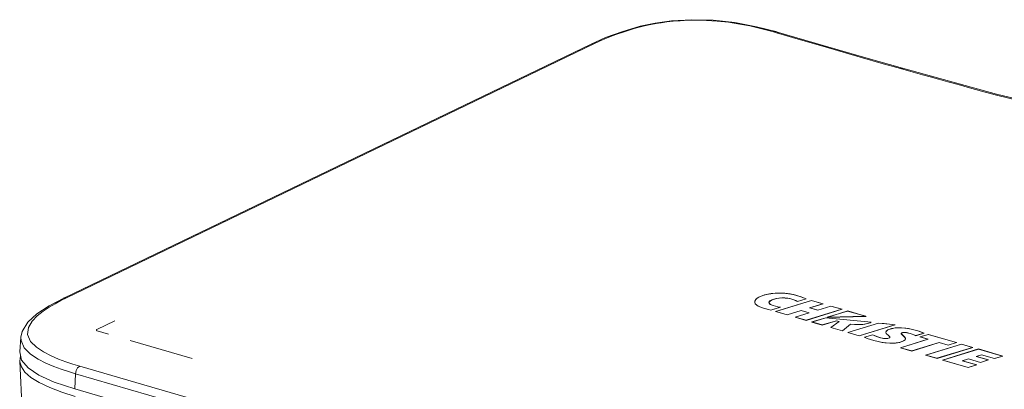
# Model space of a CAD drawing. Header units: millimetres. Extents: x 3925 to 5043, y -86 to 778.
# Tile 140 of 256: x 4501 to 4591, y 142 to 176. Entities that reach past the tile are written whole.
import ezdxf

# ---------------------------------------------------------------- set-up
doc = ezdxf.new("R2010")
doc.units = ezdxf.units.MM
doc.header["$LTSCALE"] = 46.255
for name, color, linetype in [('H30K-REAR-CODXF_CONTINUOUS_LINE', 7, 'CONTINUOUS'), ('H30K-TOP-COVDXF_CONTINUOUS_LINE', 7, 'CONTINUOUS'), ('METAL-NAMEPLDXF_CONTINUOUS_LINE', 7, 'CONTINUOUS')]:
    doc.layers.add(name, color=color, linetype=linetype)

msp = doc.modelspace()

# ---------------------------------------------------------------- linework, layer by layer
at = {"layer": 'H30K-REAR-CODXF_CONTINUOUS_LINE', "color": 7, "linetype": 'Continuous', "lineweight": 0}
for p, q in [((4501.0763, 145.5845), (4501.0306, 145.0829)), ((4502.6897, 109.0311), (4501.0305, 145.083))]:
    msp.add_line(p, q, dxfattribs=at)
for points in [[(4503.777, 142.6502), (4502.8041, 143.1094), (4502.0341, 143.5898), (4501.4857, 144.0811), (4501.1585, 144.5698), (4501.0336, 145.0345), (4501.0306, 145.0818)], [(4506.1003, 141.8484), (4504.8818, 142.2326), (4503.777, 142.6502)]]:
    msp.add_lwpolyline(points, dxfattribs=at)
at = {"layer": 'H30K-TOP-COVDXF_CONTINUOUS_LINE', "color": 7, "linetype": 'Continuous', "lineweight": 0}
for p, q in [((4560.7577, 176.2873), (4559.2751, 176.0794)), ((4559.3569, 176.0409), (4559.2751, 176.0794)), ((4570.1174, 175.2814), (4570.3185, 175.3045)), ((4570.3836, 175.204), (4570.1174, 175.2814)), ((4570.5849, 175.2269), (4570.3185, 175.3045)), ((4570.3836, 175.204), (4570.5847, 175.227)), ((4572.5817, 174.5625), (4570.3836, 175.204)), ((4554.7237, 174.7551), (4553.3835, 174.1584)), ((4553.3835, 174.1583), (4505.0553, 150.8715)), ((4553.6282, 174.1724), (4505.3, 150.8856)), ((4581.7567, 171.9222), (4581.9501, 171.9474)), ((4582.4807, 171.7188), (4581.7646, 171.9199)), ((4505.3, 150.8856), (4504.7928, 150.6334)), ((4568.7714, 150.9605), (4568.5243, 150.7874)), ((4569.3025, 151.1565), (4568.7714, 150.9605)), ((4569.8977, 151.2787), (4569.3025, 151.1565)), ((4570.5491, 151.3289), (4569.8977, 151.2787)), ((4571.2471, 151.2997), (4570.5491, 151.3289)), ((4571.9605, 151.1832), (4571.2471, 151.2997)), ((4572.6412, 150.9839), (4571.9605, 151.1832)), ((4572.3075, 150.5433), (4573.1245, 150.7899)), ((4573.1245, 150.7899), (4572.6412, 150.9839)), ((4568.3917, 150.5004), (4568.4469, 150.3405)), ((4569.7094, 150.4554), (4569.7115, 150.4092)), ((4569.7097, 150.4554), (4569.7168, 150.5026)), ((4569.7285, 150.3932), (4569.7097, 150.4554)), ((4569.72, 150.3822), (4569.7118, 150.4093)), ((4569.7168, 150.5026), (4569.7971, 150.5987)), ((4569.8634, 149.761), (4570.7589, 150.0369)), ((4573.5964, 150.6522), (4570.3084, 149.6395)), ((4570.7589, 150.0369), (4570.5197, 150.0777)), ((4573.4559, 149.9743), (4574.6628, 150.342)), ((4574.1791, 149.7639), (4573.4559, 149.9743)), ((4574.6628, 150.342), (4573.5964, 150.6522)), ((4575.3862, 150.1316), (4574.1791, 149.7639)), ((4576.4034, 149.8358), (4575.3862, 150.1316)), ((4570.3084, 149.6395), (4571.3757, 149.3291)), ((4571.3757, 149.3291), (4572.6601, 149.7236)), ((4573.3741, 149.5159), (4572.0983, 149.1189)), ((4572.0983, 149.1189), (4573.1099, 148.8247)), ((4572.6601, 149.7236), (4573.3741, 149.5159)), ((4573.1099, 148.8247), (4576.4034, 149.8358)), ((4574.9105, 149.0678), (4573.6284, 148.6728)), ((4579.0838, 148.6478), (4574.9105, 149.0678)), ((4576.9179, 149.6863), (4575.0065, 149.0974)), ((4575.0065, 149.0974), (4578.621, 149.191)), ((4578.621, 149.191), (4576.9179, 149.6863)), ((4508.0839, 147.9958), (4509.7166, 148.7825)), ((4573.6284, 148.6728), (4574.5825, 148.3953)), ((4574.5825, 148.3953), (4575.8884, 148.7834)), ((4576.1354, 148.7116), (4575.3712, 148.1659)), ((4575.3712, 148.1659), (4576.4401, 147.855)), ((4575.8884, 148.7834), (4576.1354, 148.7116)), ((4576.4401, 147.855), (4577.1797, 148.4814)), ((4579.7385, 148.5786), (4576.9287, 147.7129)), ((4577.9801, 147.4071), (4581.2683, 148.4198)), ((4578.8647, 148.5665), (4578.743, 148.5305)), ((4580.6058, 147.9454), (4580.9343, 148.0653)), ((4580.9343, 148.0653), (4581.3239, 148.1354)), ((4501.1225, 147.2847), (4501.0063, 145.9398)), ((4501.1225, 147.2847), (4501.1214, 147.2715)), ((4509.1541, 147.5584), (4508.1069, 147.8629)), ((4576.9287, 147.7129), (4577.9801, 147.4071)), ((4579.2192, 147.5033), (4578.4568, 147.2684)), ((4578.7069, 147.1686), (4578.4568, 147.2684)), ((4580.4084, 147.7291), (4580.4467, 147.8332)), ((4580.4429, 147.6325), (4580.4084, 147.7291)), ((4580.4467, 147.8332), (4580.6058, 147.9454)), ((4580.77, 147.3114), (4580.7199, 147.3666)), ((4580.7859, 147.2725), (4580.77, 147.3114)), ((4580.7887, 147.2264), (4580.7866, 147.2726)), ((4581.844, 147.5995), (4581.8462, 147.5533)), ((4581.8489, 147.6263), (4581.8445, 147.5995)), ((4581.8445, 147.5995), (4581.8523, 147.5698)), ((4581.8989, 147.6747), (4581.8489, 147.6263)), ((4582.2225, 147.1201), (4582.2085, 147.1513)), ((4583.161, 147.4162), (4583.9197, 147.65)), ((4584.3127, 147.5357), (4583.5403, 147.2977)), ((4583.5403, 147.2977), (4584.2775, 147.0833)), ((4583.6895, 147.7381), (4583.9197, 147.65)), ((4586.905, 146.7817), (4584.3127, 147.5357)), ((4502.5373, 146.3557), (4503.1918, 145.9224)), ((4516.8048, 145.3331), (4511.1341, 146.9824)), ((4584.2775, 147.0833), (4581.7449, 146.3128)), ((4581.7449, 146.3128), (4582.7965, 146.007)), ((4582.1969, 147.045), (4582.0414, 146.9305)), ((4582.2278, 147.1355), (4582.1969, 147.045)), ((4582.7965, 146.007), (4585.3125, 146.7823)), ((4587.3424, 146.6548), (4584.0534, 145.6414)), ((4585.1049, 145.3356), (4588.3934, 146.3484)), ((4585.3125, 146.7823), (4586.1329, 146.5437)), ((4586.1329, 146.5437), (4586.905, 146.7817)), ((4588.3934, 146.3484), (4587.3424, 146.6548)), ((4501.0066, 145.9398), (4501.1635, 145.1839)), ((4503.1918, 145.9224), (4503.8849, 145.5694)), ((4503.8849, 145.5694), (4504.5736, 145.2775)), ((4584.0534, 145.6414), (4585.1049, 145.3356)), ((4588.9086, 146.1993), (4585.6191, 145.1859)), ((4588.7273, 145.5136), (4589.1896, 145.6565)), ((4589.8269, 145.1938), (4588.7273, 145.5136)), ((4591.1446, 145.5489), (4588.9086, 146.1993)), ((4589.1896, 145.6565), (4590.3747, 145.3118)), ((4590.3747, 145.3118), (4591.1446, 145.5489)), ((4504.1327, 144.5955), (4504.822, 144.3409)), ((4504.5736, 145.2775), (4505.2399, 145.0314)), ((4506.5054, 144.6299), (4588.7304, 120.714)), ((4585.6191, 145.1859), (4587.9737, 144.5011)), ((4587.4526, 145.1228), (4587.985, 145.2858)), ((4588.7588, 144.7429), (4587.4526, 145.1228)), ((4587.9737, 144.5011), (4588.7588, 144.7429)), ((4587.985, 145.2858), (4589.0861, 144.9655)), ((4589.0861, 144.9655), (4589.8269, 145.1938)), ((4502.7564, 143.8008), (4504.1602, 143.1666)), ((4504.822, 144.3409), (4505.4829, 144.122)), ((4505.4829, 144.122), (4506.1235, 143.9279)), ((4506.1235, 143.9279), (4506.0688, 142.5319)), ((4506.1235, 143.9279), (4588.3486, 120.012)), ((4504.1602, 143.1666), (4506.0688, 142.5319)), ((4588.2939, 118.6159), (4506.0688, 142.5319))]:
    msp.add_line(p, q, dxfattribs=at)
for points in [[(4559.3569, 176.0409), (4558.7247, 175.9194), (4558.1674, 175.7953), (4557.6874, 175.6756), (4557.241, 175.5535), (4556.792, 175.4202), (4556.3276, 175.271), (4555.8424, 175.1029), (4555.3323, 174.9124), (4554.7943, 174.6961), (4554.2264, 174.4505), (4553.6282, 174.1724)], [(4559.275, 176.0793), (4557.9061, 175.7918), (4556.2911, 175.3313), (4554.7237, 174.7551)], [(4570.1174, 175.2814), (4569.5207, 175.4484), (4568.7983, 175.633), (4567.9602, 175.8222), (4567.0173, 176.0025), (4565.9859, 176.1588), (4564.9358, 176.2726), (4563.9655, 176.3357), (4563.0876, 176.3567), (4562.2892, 176.3452), (4561.5685, 176.3091), (4560.9217, 176.2556), (4560.3429, 176.1903), (4559.8242, 176.1178), (4559.3569, 176.0409)], [(4570.3185, 175.3045), (4568.5631, 175.7591), (4566.5809, 176.1331), (4564.59, 176.3511), (4562.6277, 176.4012), (4560.7577, 176.2873)], [(4581.9514, 171.947), (4578.5825, 172.9006), (4574.6647, 174.0358), (4570.5847, 175.227)], [(4581.7646, 171.9199), (4579.9591, 172.4277), (4578.2608, 172.9122), (4576.5105, 173.4172), (4574.6234, 173.9662), (4572.5817, 174.5625)], [(4553.6282, 174.1724), (4553.4119, 174.1702), (4553.3835, 174.1584)], [(4613.0185, 164.396), (4606.7176, 165.9525), (4598.9435, 167.5828), (4590.5473, 169.5672), (4581.95, 171.9474)], [(4612.8207, 164.372), (4611.7229, 164.6756), (4610.4809, 164.9995), (4609.0727, 165.3454), (4607.4653, 165.7175), (4605.6133, 166.1235), (4603.5092, 166.5663), (4601.2592, 167.0313), (4599.0406, 167.4948), (4596.9601, 167.9443), (4595.0519, 168.3762), (4593.3332, 168.7852), (4591.7996, 169.1674), (4590.4306, 169.5218), (4589.1968, 169.8507), (4588.0707, 170.1572), (4587.0378, 170.4423), (4586.097, 170.7041), (4585.2483, 170.9415), (4584.4817, 171.1565), (4583.7897, 171.3508), (4583.1429, 171.5327), (4582.4807, 171.7188)], [(4505.0555, 150.8716), (4503.7223, 150.1697), (4502.5765, 149.4112), (4501.7547, 148.6473), (4501.2456, 147.8164), (4501.1216, 147.2708)], [(4505.3, 150.8856), (4505.0836, 150.8834), (4505.0555, 150.8716)], [(4568.5243, 150.7874), (4568.3964, 150.5726), (4568.3917, 150.5004)], [(4569.7971, 150.5987), (4570.0702, 150.7359), (4570.4073, 150.8286), (4570.7874, 150.8758), (4571.1926, 150.8728), (4571.5976, 150.8162), (4571.9777, 150.709)], [(4504.7928, 150.6334), (4504.2631, 150.3505), (4503.7147, 150.0296), (4503.1596, 149.6622), (4502.6222, 149.2391), (4502.145, 148.7479), (4501.8042, 148.1739), (4501.7274, 147.5265), (4502.0033, 146.8912), (4502.5373, 146.3557)], [(4568.4469, 150.3405), (4568.7152, 150.1207), (4569.2074, 149.9289)], [(4569.2074, 149.9289), (4569.4263, 149.8675), (4569.6445, 149.8111), (4569.8634, 149.761)], [(4570.0851, 150.1873), (4569.849, 150.2833), (4569.7285, 150.3932)], [(4570.5197, 150.0777), (4570.3002, 150.1279), (4570.0851, 150.1873)], [(4571.9777, 150.709), (4572.1114, 150.6543), (4572.2216, 150.599), (4572.3075, 150.5433)], [(4578.743, 148.5305), (4578.2982, 148.451), (4577.7618, 148.4345), (4577.1797, 148.4814)], [(4579.0838, 148.6478), (4578.977, 148.6052), (4578.8647, 148.5665)], [(4581.2683, 148.4198), (4580.762, 148.4727), (4580.2518, 148.5255), (4579.7385, 148.5786)], [(4581.3239, 148.1354), (4581.7702, 148.15), (4582.2511, 148.109), (4582.7375, 148.0216), (4583.225, 147.8964)], [(4501.1214, 147.2715), (4501.1319, 146.9819), (4501.4285, 146.299)], [(4508.1069, 147.8629), (4508.1021, 147.8644), (4508.0974, 147.866), (4508.0929, 147.8676), (4508.0885, 147.8694), (4508.0844, 147.8712), (4508.0803, 147.8731), (4508.0765, 147.875), (4508.0727, 147.8771), (4508.0692, 147.8792), (4508.0658, 147.8813), (4508.0626, 147.8836), (4508.0596, 147.8858), (4508.0567, 147.8882), (4508.0539, 147.8906), (4508.0514, 147.893), (4508.049, 147.8955), (4508.0468, 147.8981), (4508.0447, 147.9006), (4508.0428, 147.9032), (4508.0411, 147.9059), (4508.0395, 147.9086), (4508.0381, 147.9113), (4508.0369, 147.914), (4508.0358, 147.9168), (4508.0349, 147.9196), (4508.0342, 147.9224), (4508.0336, 147.9252), (4508.0333, 147.928), (4508.0331, 147.9309), (4508.033, 147.9337), (4508.0331, 147.9365), (4508.0334, 147.9394), (4508.0339, 147.9422), (4508.0345, 147.9451), (4508.0354, 147.9479), (4508.0363, 147.9507), (4508.0375, 147.9535), (4508.0388, 147.9563), (4508.0403, 147.959), (4508.042, 147.9618), (4508.0439, 147.9645), (4508.0459, 147.9671), (4508.0481, 147.9698), (4508.0505, 147.9724), (4508.053, 147.9749), (4508.0558, 147.9775), (4508.0587, 147.9799), (4508.0618, 147.9824), (4508.065, 147.9848), (4508.0685, 147.9871), (4508.0721, 147.9893), (4508.0759, 147.9916), (4508.0799, 147.9937), (4508.084, 147.9958)], [(4579.3165, 146.9765), (4578.9975, 147.0725), (4578.7069, 147.1686)], [(4579.2192, 147.5033), (4579.4252, 147.4102), (4579.6688, 147.3208), (4579.944, 147.2337)], [(4579.944, 147.2337), (4580.1134, 147.1916), (4580.2849, 147.1643), (4580.4558, 147.1559), (4580.6119, 147.1709), (4580.7378, 147.2097)], [(4580.7199, 147.3666), (4580.6556, 147.4239), (4580.5823, 147.4856), (4580.508, 147.554), (4580.4429, 147.6325)], [(4580.7378, 147.2097), (4580.7846, 147.2574), (4580.7859, 147.2725)], [(4581.8523, 147.5698), (4581.8988, 147.5134), (4581.9637, 147.4549), (4582.0372, 147.3924), (4582.1141, 147.3238), (4582.1839, 147.2457), (4582.2271, 147.1531), (4582.2278, 147.1355)], [(4582.1789, 147.7134), (4582.0294, 147.7106), (4581.8989, 147.6747)], [(4582.6401, 147.6207), (4582.4841, 147.6625), (4582.3307, 147.6946), (4582.1789, 147.7134)], [(4583.161, 147.4162), (4582.9946, 147.4932), (4582.8207, 147.5614), (4582.6401, 147.6207)], [(4583.225, 147.8964), (4583.4599, 147.8215), (4583.6895, 147.7381)], [(4501.4285, 146.299), (4501.9983, 145.7272), (4502.6902, 145.2691)], [(4582.0414, 146.9305), (4581.6972, 146.8073), (4581.2919, 146.737), (4580.8308, 146.7214), (4580.3314, 146.7606), (4579.824, 146.8479), (4579.3165, 146.9765)], [(4501.1635, 145.1839), (4501.7696, 144.4577), (4502.7564, 143.8008)], [(4502.6902, 145.2691), (4503.4162, 144.8992), (4504.1327, 144.5955)], [(4505.2399, 145.0314), (4505.8815, 144.8189), (4506.5054, 144.6299)], [(4506.5054, 144.6299), (4506.3189, 144.4726), (4506.1811, 144.2193), (4506.1235, 143.9279)]]:
    msp.add_lwpolyline(points, dxfattribs=at)
at = {"layer": 'METAL-NAMEPLDXF_CONTINUOUS_LINE', "color": 7, "linetype": 'Continuous', "lineweight": 0}
for p, q in [((4572.3078, 150.5512), (4573.1005, 150.7904)), ((4573.1005, 150.7904), (4572.6266, 150.9806)), ((4573.1008, 150.7827), (4573.1005, 150.7904)), ((4569.2102, 149.9331), (4569.4301, 149.8714)), ((4569.4301, 149.8714), (4569.6457, 149.8157)), ((4569.7106, 150.3926), (4569.6916, 150.4552)), ((4569.6981, 150.4337), (4569.7122, 150.4719)), ((4569.7176, 150.5386), (4569.7808, 150.601)), ((4569.7808, 150.601), (4569.9548, 150.6976)), ((4569.8577, 149.767), (4570.729, 150.0355)), ((4573.5902, 150.6465), (4570.3233, 149.6402)), ((4570.7294, 150.0278), (4570.729, 150.0355)), ((4571.9814, 150.7091), (4571.9812, 150.7129)), ((4571.9812, 150.7129), (4572.0856, 150.6714)), ((4572.0856, 150.6714), (4572.1729, 150.6305)), ((4573.4301, 149.9742), (4574.6371, 150.342)), ((4574.1728, 149.7582), (4573.4301, 149.9742)), ((4574.6371, 150.342), (4573.5902, 150.6465)), ((4575.38, 150.1259), (4574.1728, 149.7582)), ((4574.6374, 150.3343), (4574.6371, 150.342)), ((4576.3777, 149.8357), (4575.38, 150.1259)), ((4569.6457, 149.8157), (4569.8577, 149.767)), ((4569.858, 149.7607), (4569.8577, 149.767)), ((4570.3235, 149.6351), (4570.3233, 149.6402)), ((4570.3233, 149.6402), (4571.3711, 149.3355)), ((4571.3711, 149.3355), (4572.6554, 149.7299)), ((4571.3714, 149.3289), (4571.3711, 149.3355)), ((4573.3889, 149.5167), (4572.1131, 149.1197)), ((4572.1133, 149.1146), (4572.1131, 149.1197)), ((4572.1131, 149.1197), (4573.1053, 148.8311)), ((4572.6557, 149.7234), (4572.6554, 149.7299)), ((4572.6554, 149.7299), (4573.3889, 149.5167)), ((4573.1053, 148.8311), (4576.3777, 149.8357)), ((4574.9069, 149.0629), (4573.6433, 148.6736)), ((4579.0557, 148.6454), (4574.9069, 149.0629)), ((4576.9114, 149.6805), (4575.0388, 149.1035)), ((4575.0388, 149.1035), (4578.5809, 149.1953)), ((4575.039, 149.0983), (4575.0388, 149.1035)), ((4576.3781, 149.828), (4576.3777, 149.8357)), ((4578.5809, 149.1953), (4576.9114, 149.6805)), ((4578.5811, 149.1899), (4578.5809, 149.1953)), ((4573.1056, 148.8245), (4573.1053, 148.8311)), ((4573.6435, 148.6684), (4573.6433, 148.6736)), ((4573.6433, 148.6736), (4574.578, 148.4017)), ((4574.578, 148.4017), (4575.8839, 148.7897)), ((4574.5783, 148.3951), (4574.578, 148.4017)), ((4576.1459, 148.7136), (4575.3817, 148.1679)), ((4575.382, 148.1628), (4575.3817, 148.1679)), ((4575.3817, 148.1679), (4576.4304, 147.8629)), ((4575.8842, 148.7832), (4575.8839, 148.7897)), ((4575.8839, 148.7897), (4576.1459, 148.7136)), ((4576.4304, 147.8629), (4577.1681, 148.4877)), ((4579.7349, 148.5736), (4576.9436, 147.7136)), ((4577.1684, 148.4809), (4577.1681, 148.4877)), ((4577.1681, 148.4877), (4577.5439, 148.4504)), ((4577.5439, 148.4504), (4577.8923, 148.4375)), ((4577.8923, 148.4375), (4578.2045, 148.4484)), ((4577.9755, 147.4135), (4581.2363, 148.4178)), ((4578.2045, 148.4484), (4578.4848, 148.4818)), ((4578.4848, 148.4818), (4578.7311, 148.5346)), ((4578.7311, 148.5346), (4578.8474, 148.569)), ((4578.7313, 148.53), (4578.7311, 148.5346)), ((4578.8474, 148.569), (4578.9541, 148.6054)), ((4578.9541, 148.6054), (4579.0557, 148.6454)), ((4581.2367, 148.4101), (4581.2363, 148.4178)), ((4576.4306, 147.8578), (4576.4304, 147.8629)), ((4576.9438, 147.7085), (4576.9436, 147.7136)), ((4576.9436, 147.7136), (4577.9755, 147.4135)), ((4577.9758, 147.4069), (4577.9755, 147.4135)), ((4579.2106, 147.4968), (4578.4691, 147.2684)), ((4578.4693, 147.2634), (4578.4691, 147.2684)), ((4580.7791, 147.2359), (4580.742, 147.2074)), ((4580.7937, 147.2735), (4580.7791, 147.2359)), ((4580.7931, 147.2751), (4580.7937, 147.2735)), ((4581.8374, 147.5636), (4581.8262, 147.5992)), ((4581.8341, 147.5741), (4581.8441, 147.5977)), ((4581.8428, 147.6459), (4581.8838, 147.6777)), ((4582.0236, 147.7157), (4582.1145, 147.7207)), ((4582.643, 147.6209), (4582.6428, 147.625)), ((4582.6428, 147.625), (4582.8178, 147.5677)), ((4582.8178, 147.5677), (4582.9902, 147.5006)), ((4582.9902, 147.5006), (4583.1586, 147.4233)), ((4583.1586, 147.4233), (4583.8955, 147.6503)), ((4583.159, 147.4162), (4583.1586, 147.4233)), ((4584.3065, 147.5299), (4583.5552, 147.2985)), ((4583.5554, 147.2933), (4583.5552, 147.2985)), ((4583.5552, 147.2985), (4584.2925, 147.084)), ((4583.8958, 147.6426), (4583.8955, 147.6503)), ((4586.8794, 146.7816), (4584.3065, 147.5299)), ((4579.3194, 146.9766), (4579.3192, 146.9808)), ((4579.3192, 146.9808), (4579.7054, 146.8795)), ((4579.7054, 146.8795), (4580.0785, 146.8034)), ((4580.7716, 146.7283), (4581.0795, 146.728)), ((4584.2925, 147.084), (4581.7599, 146.3135)), ((4581.7601, 146.3084), (4581.7599, 146.3135)), ((4581.7599, 146.3135), (4582.7918, 146.0134)), ((4581.8175, 146.8504), (4582.0265, 146.9336)), ((4582.0267, 146.9299), (4582.0265, 146.9336)), ((4582.2028, 147.0852), (4582.2108, 147.1353)), ((4582.7918, 146.0134), (4585.3079, 146.7887)), ((4587.3362, 146.6491), (4584.0683, 145.6421)), ((4585.1002, 145.342), (4588.3677, 146.3483)), ((4585.3082, 146.7821), (4585.3079, 146.7887)), ((4585.3079, 146.7887), (4586.1283, 146.55)), ((4586.1283, 146.55), (4586.8794, 146.7816)), ((4586.1286, 146.5435), (4586.1283, 146.55)), ((4586.8797, 146.7738), (4586.8794, 146.7816)), ((4588.3677, 146.3483), (4587.3362, 146.6491)), ((4588.368, 146.3406), (4588.3677, 146.3483)), ((4582.7921, 146.0068), (4582.7918, 146.0134)), ((4584.0685, 145.637), (4584.0683, 145.6421)), ((4584.0683, 145.6421), (4585.1002, 145.342)), ((4585.1005, 145.3354), (4585.1002, 145.342)), ((4588.9024, 146.1935), (4585.6339, 145.1867)), ((4588.7017, 145.5135), (4589.185, 145.6629)), ((4589.8013, 145.1937), (4588.7017, 145.5135)), ((4591.1189, 145.5488), (4588.9024, 146.1935)), ((4589.1853, 145.6563), (4589.185, 145.6629)), ((4589.185, 145.6629), (4590.37, 145.3182)), ((4590.37, 145.3182), (4591.1189, 145.5488)), ((4591.1193, 145.5411), (4591.1189, 145.5488)), ((4585.6342, 145.1815), (4585.6339, 145.1867)), ((4585.6339, 145.1867), (4587.9691, 144.5075)), ((4587.4269, 145.1227), (4587.9804, 145.2921)), ((4588.7331, 144.7428), (4587.4269, 145.1227)), ((4587.9691, 144.5075), (4588.7331, 144.7428)), ((4587.9694, 144.5009), (4587.9691, 144.5075)), ((4587.9807, 145.2856), (4587.9804, 145.2921)), ((4587.9804, 145.2921), (4589.0814, 144.9719)), ((4588.7334, 144.7351), (4588.7331, 144.7428)), ((4589.0814, 144.9719), (4589.8013, 145.1937)), ((4589.0817, 144.9653), (4589.0814, 144.9719)), ((4589.8016, 145.186), (4589.8013, 145.1937)), ((4590.3703, 145.3116), (4590.37, 145.3182))]:
    msp.add_line(p, q, dxfattribs=at)
for points in [[(4568.7754, 150.9581), (4568.6103, 150.8564), (4568.4817, 150.7307), (4568.4066, 150.5864), (4568.3974, 150.5013)], [(4572.6266, 150.9806), (4572.1273, 151.1352), (4571.6322, 151.2421), (4571.1535, 151.3033), (4570.7028, 151.3251), (4570.2774, 151.3132), (4569.8713, 151.2711), (4569.4861, 151.1996), (4569.1218, 151.097), (4568.7754, 150.9581)], [(4569.9548, 150.6976), (4570.1568, 150.7735), (4570.3844, 150.8306), (4570.63, 150.8681), (4570.8837, 150.8851), (4571.1475, 150.8807), (4571.4235, 150.8523), (4571.7042, 150.7966), (4571.9812, 150.7129)], [(4568.3974, 150.5013), (4568.4063, 150.4432), (4568.4203, 150.4175)], [(4569.6916, 150.4552), (4569.6916, 150.4679), (4569.7176, 150.5386)], [(4570.0715, 150.1837), (4569.8979, 150.2472), (4569.7791, 150.317), (4569.7106, 150.3926)], [(4570.729, 150.0355), (4570.4996, 150.0753), (4570.2857, 150.1245), (4570.0715, 150.1837)], [(4572.1729, 150.6305), (4572.2479, 150.5908), (4572.3078, 150.5512)], [(4581.2363, 148.4178), (4580.7441, 148.4692), (4579.7349, 148.5736)], [(4583.2114, 147.8928), (4582.845, 147.99), (4582.4923, 148.0647), (4582.1545, 148.1158), (4581.8353, 148.1427), (4581.5414, 148.1456), (4581.279, 148.1265), (4581.0427, 148.0877), (4580.8208, 148.0275), (4580.6099, 147.943)], [(4578.4691, 147.2684), (4578.7091, 147.1731), (4578.9957, 147.0782), (4579.3192, 146.9808)], [(4579.9304, 147.23), (4579.6503, 147.3189), (4579.4098, 147.4073), (4579.2106, 147.4968)], [(4580.742, 147.2074), (4580.6573, 147.1776), (4580.5573, 147.1584), (4580.4474, 147.1514), (4580.3242, 147.1555), (4580.1961, 147.1703), (4580.0647, 147.1955), (4579.9304, 147.23)], [(4580.6099, 147.943), (4580.4942, 147.8713), (4580.432, 147.8019), (4580.4152, 147.73)], [(4581.8262, 147.5992), (4581.8262, 147.6065), (4581.8428, 147.6459)], [(4582.1671, 147.2433), (4582.1085, 147.3108), (4582.0441, 147.3699), (4581.9814, 147.4233), (4581.9241, 147.4728), (4581.8738, 147.5193), (4581.8374, 147.5636)], [(4581.8838, 147.6777), (4581.9468, 147.701), (4582.0236, 147.7157)], [(4582.1145, 147.7207), (4582.2128, 147.7155), (4582.3147, 147.7021), (4582.4199, 147.6821)], [(4582.2108, 147.1353), (4582.2067, 147.1641), (4582.1671, 147.2433)], [(4582.4199, 147.6821), (4582.5291, 147.6562), (4582.6428, 147.625)], [(4583.8955, 147.6503), (4583.6646, 147.7387), (4583.4384, 147.8205), (4583.2114, 147.8928)], [(4580.0785, 146.8034), (4580.4354, 146.7531), (4580.7716, 146.7283)], [(4581.0795, 146.728), (4581.3525, 146.7495), (4581.5949, 146.79), (4581.8175, 146.8504)]]:
    msp.add_lwpolyline(points, dxfattribs=at)

doc.saveas('drawing.dxf')
